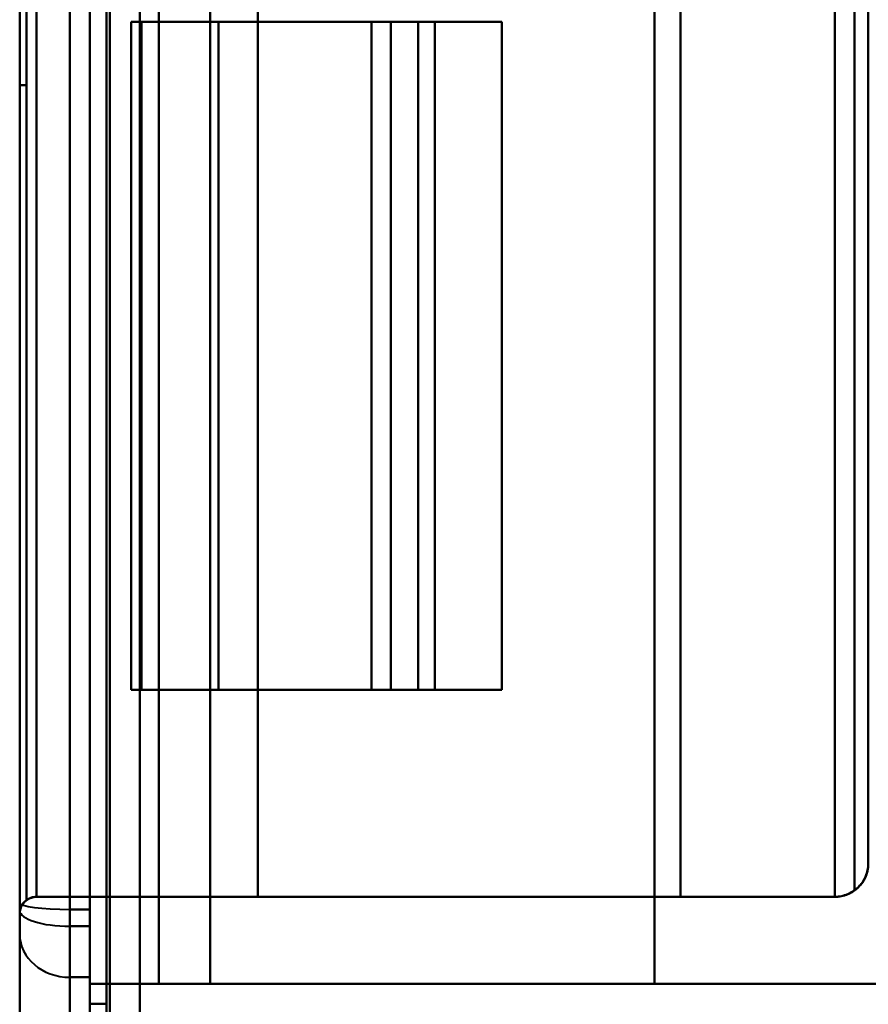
# Model space of a CAD drawing. Header units: millimetres. Extents: x -1392 to 1388, y -239 to 1267.
# Tile 53 of 91: x -478 to -453, y 583 to 613. Entities that reach past the tile are written whole.
import ezdxf

# ---------------------------------------------------------------- set-up
doc = ezdxf.new("R2010")
doc.units = ezdxf.units.MM
doc.layers.add('A-GENM', color=13, linetype='Continuous', lineweight=40)
doc.layers.add('G-IMPT', color=8, linetype='Continuous', lineweight=40)

# ---------------------------------------------------------------- blocks, each defined once
blk = doc.blocks.new('Maintenance r21 - Maintenance r21-762144-Droite')
at = {"layer": 'A-GENM'}
for p, q in [((-476, 0), (-476, 1138)), ((-476, 1138), (-476, 0))]:
    blk.add_line(p, q, dxfattribs=at)
blk = doc.blocks.new('NEXA 2000 CALQUES_dwg-762145-Droite')
at = {"layer": 'G-IMPT'}
for p, q in [((-476, 1137.772), (-476, 128.972)), ((-476, 1137.772), (-476, 128.972)), ((-476.6, 681.052), (-476.6, 585.692)), ((-476.6, 585.692), (-476.6, 681.052)), ((-476.6, 681.052), (-476.6, 585.692)), ((-476.6, 585.692), (-476.6, 681.052)), ((-476, 681.052), (-476, 585.692)), ((-476, 585.692), (-476, 681.052)), ((-476, 681.052), (-476, 585.692)), ((-476, 585.692), (-476, 681.052)), ((-478.1, 680.672), (-478.1, 586.072)), ((-478.1, 680.672), (-478.1, 586.072)), ((-478.1, 680.581), (-478.1, 586.164)), ((-478.1, 586.164), (-478.1, 680.581)), ((-478.1, 680.581), (-478.1, 586.164)), ((-478.1, 586.164), (-478.1, 680.581)), ((-476.6, 680.547), (-476.6, 586.198)), ((-476.6, 586.198), (-476.6, 680.547)), ((-476.6, 680.547), (-476.6, 586.198)), ((-476.6, 586.198), (-476.6, 680.547)), ((-476, 680.547), (-476, 586.198)), ((-476, 586.198), (-476, 680.547)), ((-476, 680.547), (-476, 586.198)), ((-476, 586.198), (-476, 680.547)), ((-478.1, 680.346), (-478.1, 586.398)), ((-478.1, 586.398), (-478.1, 680.346)), ((-478.1, 680.346), (-478.1, 586.398)), ((-478.1, 586.398), (-478.1, 680.346)), ((-452.7, 587.572), (-452.7, 679.172)), ((-452.7, 587.572), (-452.7, 679.172)), ((-478.1, 655.872), (-478.1, 610.872)), ((-478.1, 610.872), (-478.1, 655.872)), ((-478.1, 655.872), (-478.1, 610.872)), ((-478.1, 610.872), (-478.1, 655.872)), ((-477.9, 655.872), (-477.9, 610.872)), ((-477.9, 610.872), (-477.9, 655.872)), ((-477.9, 655.872), (-477.9, 610.872)), ((-477.9, 610.872), (-477.9, 655.872)), ((-474.765, 612.772), (-474.765, 592.772)), ((-474.765, 612.772), (-474.45, 612.772)), ((-474.45, 612.772), (-474.765, 612.772)), ((-474.765, 612.772), (-474.45, 612.772)), ((-474.45, 612.772), (-474.765, 612.772)), ((-465.67, 612.772), (-467.568, 612.772)), ((-467.568, 612.772), (-465.67, 612.772)), ((-465.67, 612.772), (-467.568, 612.772)), ((-467.568, 612.772), (-465.67, 612.772)), ((-465.67, 612.772), (-466.995, 612.772)), ((-466.995, 612.772), (-465.67, 612.772)), ((-465.67, 612.772), (-466.995, 612.772)), ((-466.995, 612.772), (-465.67, 612.772)), ((-466.172, 612.772), (-463.67, 612.772)), ((-463.67, 612.772), (-466.172, 612.772)), ((-466.172, 612.772), (-463.67, 612.772)), ((-463.67, 612.772), (-466.172, 612.772)), ((-465.67, 592.772), (-465.67, 612.772)), ((-465.67, 592.772), (-465.67, 612.772)), ((-463.67, 592.772), (-463.67, 612.772)), ((-474.45, 592.772), (-474.765, 592.772)), ((-474.765, 592.772), (-474.45, 592.772)), ((-474.45, 592.772), (-474.765, 592.772)), ((-474.765, 592.772), (-474.45, 592.772)), ((-467.568, 592.772), (-465.67, 592.772)), ((-465.67, 592.772), (-467.568, 592.772)), ((-467.568, 592.772), (-465.67, 592.772)), ((-465.67, 592.772), (-467.568, 592.772)), ((-466.995, 592.772), (-465.67, 592.772)), ((-465.67, 592.772), (-466.995, 592.772)), ((-466.995, 592.772), (-465.67, 592.772)), ((-465.67, 592.772), (-466.995, 592.772)), ((-463.67, 592.772), (-466.172, 592.772)), ((-466.172, 592.772), (-463.67, 592.772)), ((-463.67, 592.772), (-466.172, 592.772)), ((-466.172, 592.772), (-463.67, 592.772)), ((-478.1, 586.398), (-478.1, 585.455)), ((-478.1, 585.455), (-478.1, 586.398)), ((-478.1, 586.398), (-478.1, 585.455)), ((-478.1, 585.455), (-478.1, 586.398)), ((-470.972, 586.572), (-473.939, 586.572)), ((-473.939, 586.572), (-470.972, 586.572)), ((-470.972, 586.572), (-473.939, 586.572)), ((-473.939, 586.572), (-470.972, 586.572)), ((-478.1, 586.164), (-478.1, 585.455)), ((-478.1, 585.455), (-478.1, 586.164)), ((-478.1, 586.164), (-478.1, 585.455)), ((-478.1, 585.455), (-478.1, 586.164)), ((-476.6, 586.198), (-476.6, 584.165)), ((-476.6, 584.165), (-476.6, 586.198)), ((-476.6, 586.198), (-476.6, 584.165)), ((-476.6, 584.165), (-476.6, 586.198)), ((-476, 586.198), (-476, 584.165)), ((-476, 584.165), (-476, 586.198)), ((-476, 586.198), (-476, 584.165)), ((-476, 584.165), (-476, 586.198)), ((-476.6, 585.692), (-476.6, 584.165)), ((-476.6, 584.165), (-476.6, 585.692)), ((-476.6, 585.692), (-476.6, 584.165)), ((-476.6, 584.165), (-476.6, 585.692)), ((-476, 585.692), (-476, 584.468)), ((-476, 584.468), (-476, 585.692)), ((-476, 585.692), (-476, 584.468)), ((-476, 584.468), (-476, 585.692)), ((-478.1, 585.455), (-478.1, 578.372)), ((-478.1, 578.372), (-478.1, 585.455)), ((-478.1, 585.455), (-478.1, 578.372)), ((-478.1, 578.372), (-478.1, 585.455)), ((-476, 584.165), (-476, 584.468)), ((-476, 584.468), (-476, 584.165)), ((-476, 584.165), (-476, 584.468)), ((-476, 584.468), (-476, 584.165)), ((-476.6, 584.165), (-476.6, 576.872)), ((-476.6, 576.872), (-476.6, 584.165)), ((-476.6, 584.165), (-476.6, 576.872)), ((-476.6, 576.872), (-476.6, 584.165)), ((-476, 583.372), (-476, 584.165)), ((-476, 584.165), (-476, 583.372)), ((-476, 584.165), (-476, 576.872)), ((-476, 576.872), (-476, 584.165)), ((-476, 583.372), (-476, 584.165)), ((-476, 584.165), (-476, 576.872)), ((-476, 584.165), (-476, 583.372)), ((-476, 576.872), (-476, 584.165)), ((-473.938, 583.972), (-472.399, 583.972)), ((-472.399, 583.972), (-473.938, 583.972)), ((-473.938, 583.972), (-472.399, 583.972)), ((-472.399, 583.972), (-473.938, 583.972))]:
    blk.add_line(p, q, dxfattribs=at)
at = {"layer": 'G-IMPT', "flags": 128}
for points in [[(-476, 1137.772), (-476, 885.572), (-476, 633.372), (-476, 381.172), (-476, 128.972)], [(-476, 1137.772), (-476, 885.572), (-476, 633.372), (-476, 381.172), (-476, 128.972)], [(-476, 128.972), (-476, 381.172), (-476, 633.372), (-476, 885.572), (-476, 1137.772)], [(-476, 128.972), (-476, 381.172), (-476, 633.372), (-476, 885.572), (-476, 1137.772)], [(-476, 128.972), (-476, 381.172), (-476, 633.372), (-476, 885.572), (-476, 1137.772)], [(-476, 128.972), (-476, 381.172), (-476, 633.372), (-476, 885.572), (-476, 1137.772)], [(-476, 1137.772), (-476, 885.572), (-476, 633.372), (-476, 381.172), (-476, 128.972)], [(-476, 1137.772), (-476, 885.572), (-476, 633.372), (-476, 381.172), (-476, 128.972)], [(-475.5, 128.972), (-475.5, 381.172), (-475.5, 633.372), (-475.5, 885.572), (-475.5, 1137.772)], [(-475.5, 1137.772), (-475.5, 885.572), (-475.5, 633.372), (-475.5, 381.172), (-475.5, 128.972)], [(-475.5, 1137.772), (-475.5, 885.572), (-475.5, 633.372), (-475.5, 381.172), (-475.5, 128.972)], [(-475.5, 128.972), (-475.5, 381.172), (-475.5, 633.372), (-475.5, 885.572), (-475.5, 1137.772)], [(-475.4, 128.972), (-475.4, 381.172), (-475.4, 633.372), (-475.4, 885.572), (-475.4, 1137.772)], [(-475.4, 1137.772), (-475.4, 885.572), (-475.4, 633.372), (-475.4, 381.172), (-475.4, 128.972)], [(-475.4, 128.972), (-475.4, 381.172), (-475.4, 633.372), (-475.4, 885.572), (-475.4, 1137.772)], [(-475.4, 1137.772), (-475.4, 885.572), (-475.4, 633.372), (-475.4, 381.172), (-475.4, 128.972)], [(-475.4, 1137.772), (-475.4, 885.572), (-475.4, 633.372), (-475.4, 381.172), (-475.4, 128.972)], [(-475.4, 128.972), (-475.4, 381.172), (-475.4, 633.372), (-475.4, 885.572), (-475.4, 1137.772)], [(-475.4, 1137.772), (-475.4, 885.572), (-475.4, 633.372), (-475.4, 381.172), (-475.4, 128.972)], [(-475.4, 128.972), (-475.4, 381.172), (-475.4, 633.372), (-475.4, 885.572), (-475.4, 1137.772)], [(-475.4, 1137.772), (-475.4, 885.572), (-475.4, 633.372), (-475.4, 381.172), (-475.4, 128.972)], [(-475.4, 128.972), (-475.4, 381.172), (-475.4, 633.372), (-475.4, 885.572), (-475.4, 1137.772)], [(-475.4, 128.972), (-475.4, 381.172), (-475.4, 633.372), (-475.4, 885.572), (-475.4, 1137.772)], [(-475.4, 1137.772), (-475.4, 885.572), (-475.4, 633.372), (-475.4, 381.172), (-475.4, 128.972)], [(-474.5, 129.472), (-474.5, 381.422), (-474.5, 633.372), (-474.5, 885.322), (-474.5, 1137.272)], [(-474.5, 1137.272), (-474.5, 885.322), (-474.5, 633.372), (-474.5, 381.422), (-474.5, 129.472)], [(-474.5, 129.472), (-474.5, 381.422), (-474.5, 633.372), (-474.5, 885.322), (-474.5, 1137.272)], [(-474.5, 1137.272), (-474.5, 885.322), (-474.5, 633.372), (-474.5, 381.422), (-474.5, 129.472)], [(-474.5, 1137.272), (-474.5, 885.322), (-474.5, 633.372), (-474.5, 381.422), (-474.5, 129.472)], [(-474.5, 129.472), (-474.5, 381.422), (-474.5, 633.372), (-474.5, 885.322), (-474.5, 1137.272)], [(-474.5, 1137.272), (-474.5, 885.322), (-474.5, 633.372), (-474.5, 381.422), (-474.5, 129.472)], [(-474.5, 129.472), (-474.5, 381.422), (-474.5, 633.372), (-474.5, 885.322), (-474.5, 1137.272)], [(-474.5, 1137.272), (-474.5, 885.322), (-474.5, 633.372), (-474.5, 381.422), (-474.5, 129.472)], [(-474.5, 129.472), (-474.5, 381.422), (-474.5, 633.372), (-474.5, 885.322), (-474.5, 1137.272)], [(-474.5, 1137.272), (-474.5, 885.322), (-474.5, 633.372), (-474.5, 381.422), (-474.5, 129.472)], [(-474.5, 129.472), (-474.5, 381.422), (-474.5, 633.372), (-474.5, 885.322), (-474.5, 1137.272)], [(-474.5, 129.472), (-474.5, 381.422), (-474.5, 633.372), (-474.5, 885.322), (-474.5, 1137.272)], [(-474.5, 1137.272), (-474.5, 885.322), (-474.5, 633.372), (-474.5, 381.422), (-474.5, 129.472)], [(-474.5, 129.472), (-474.5, 381.422), (-474.5, 633.372), (-474.5, 885.322), (-474.5, 1137.272)], [(-474.5, 1137.272), (-474.5, 885.322), (-474.5, 633.372), (-474.5, 381.422), (-474.5, 129.472)], [(-476, 683.372), (-476, 658.372), (-476, 633.372), (-476, 608.372), (-476, 583.372)], [(-476, 583.372), (-476, 608.372), (-476, 633.372), (-476, 658.372), (-476, 683.372)], [(-476, 583.372), (-476, 608.372), (-476, 633.372), (-476, 658.372), (-476, 683.372)], [(-476, 683.372), (-476, 658.372), (-476, 633.372), (-476, 608.372), (-476, 583.372)], [(-475.5, 683.372), (-475.5, 658.372), (-475.5, 633.372), (-475.5, 608.372), (-475.5, 583.372)], [(-475.5, 583.372), (-475.5, 608.372), (-475.5, 633.372), (-475.5, 658.372), (-475.5, 683.372)], [(-475.5, 583.372), (-475.5, 608.372), (-475.5, 633.372), (-475.5, 658.372), (-475.5, 683.372)], [(-475.5, 683.372), (-475.5, 658.372), (-475.5, 633.372), (-475.5, 608.372), (-475.5, 583.372)], [(-476, 682.772), (-476, 658.072), (-476, 633.372), (-476, 608.672), (-476, 583.972)], [(-476, 583.972), (-476, 608.672), (-476, 633.372), (-476, 658.072), (-476, 682.772)], [(-476, 682.772), (-476, 658.072), (-476, 633.372), (-476, 608.672), (-476, 583.972)], [(-476, 583.972), (-476, 608.672), (-476, 633.372), (-476, 658.072), (-476, 682.772)], [(-476, 583.972), (-476, 608.672), (-476, 633.372), (-476, 658.072), (-476, 682.772)], [(-476, 682.772), (-476, 658.072), (-476, 633.372), (-476, 608.672), (-476, 583.972)], [(-476, 583.972), (-476, 608.672), (-476, 633.372), (-476, 658.072), (-476, 682.772)], [(-476, 682.772), (-476, 658.072), (-476, 633.372), (-476, 608.672), (-476, 583.972)], [(-473.938, 682.772), (-473.938, 658.072), (-473.938, 633.372), (-473.938, 608.672), (-473.938, 583.972)], [(-473.938, 583.972), (-473.938, 608.672), (-473.938, 633.372), (-473.938, 658.072), (-473.938, 682.772)], [(-473.938, 583.972), (-473.938, 608.672), (-473.938, 633.372), (-473.938, 658.072), (-473.938, 682.772)], [(-473.938, 682.772), (-473.938, 658.072), (-473.938, 633.372), (-473.938, 608.672), (-473.938, 583.972)], [(-472.399, 583.972), (-472.399, 608.672), (-472.399, 633.372), (-472.399, 658.072), (-472.399, 682.772)], [(-472.399, 682.772), (-472.399, 658.072), (-472.399, 633.372), (-472.399, 608.672), (-472.399, 583.972)], [(-472.399, 682.772), (-472.399, 658.072), (-472.399, 633.372), (-472.399, 608.672), (-472.399, 583.972)], [(-472.399, 583.972), (-472.399, 608.672), (-472.399, 633.372), (-472.399, 658.072), (-472.399, 682.772)], [(-459.1, 583.972), (-459.1, 608.672), (-459.1, 633.372), (-459.1, 658.072), (-459.1, 682.772)], [(-459.1, 682.772), (-459.1, 658.072), (-459.1, 633.372), (-459.1, 608.672), (-459.1, 583.972)], [(-459.1, 682.772), (-459.1, 658.072), (-459.1, 633.372), (-459.1, 608.672), (-459.1, 583.972)], [(-459.1, 583.972), (-459.1, 608.672), (-459.1, 633.372), (-459.1, 658.072), (-459.1, 682.772)], [(-478.1, 680.672), (-478.1, 657.022), (-478.1, 633.372), (-478.1, 609.722), (-478.1, 586.072)], [(-478.1, 586.072), (-478.1, 609.722), (-478.1, 633.372), (-478.1, 657.022), (-478.1, 680.672)], [(-478.1, 680.672), (-478.1, 657.022), (-478.1, 633.372), (-478.1, 609.722), (-478.1, 586.072)], [(-478.1, 586.072), (-478.1, 609.722), (-478.1, 633.372), (-478.1, 657.022), (-478.1, 680.672)], [(-478.1, 586.072), (-478.1, 609.722), (-478.1, 633.372), (-478.1, 657.022), (-478.1, 680.672)], [(-478.1, 680.672), (-478.1, 657.022), (-478.1, 633.372), (-478.1, 609.722), (-478.1, 586.072)], [(-478.1, 586.072), (-478.1, 609.722), (-478.1, 633.372), (-478.1, 657.022), (-478.1, 680.672)], [(-478.1, 680.672), (-478.1, 657.022), (-478.1, 633.372), (-478.1, 609.722), (-478.1, 586.072)], [(-478.1, 586.164), (-478.1, 591.903), (-478.1, 597.708), (-478.1, 603.571), (-478.1, 609.481), (-478.1, 615.43), (-478.1, 621.407), (-478.1, 627.403), (-478.1, 633.409), (-478.1, 639.415), (-478.1, 645.411), (-478.1, 651.388), (-478.1, 657.336), (-478.1, 663.245), (-478.1, 669.107), (-478.1, 674.912), (-478.1, 680.581)], [(-478.1, 680.581), (-478.1, 674.842), (-478.1, 669.036), (-478.1, 663.174), (-478.1, 657.263), (-478.1, 651.315), (-478.1, 645.338), (-478.1, 639.342), (-478.1, 633.336), (-478.1, 627.33), (-478.1, 621.334), (-478.1, 615.357), (-478.1, 609.409), (-478.1, 603.499), (-478.1, 597.637), (-478.1, 591.833), (-478.1, 586.164)], [(-478.1, 680.346), (-478.1, 666.396), (-478.1, 652.393), (-478.1, 638.36), (-478.1, 624.318), (-478.1, 610.292), (-478.1, 596.302), (-478.1, 586.398)], [(-478.1, 586.398), (-478.1, 600.348), (-478.1, 614.351), (-478.1, 628.385), (-478.1, 642.426), (-478.1, 656.453), (-478.1, 670.443), (-478.1, 680.346)], [(-477.896, 680.269), (-477.896, 656.821), (-477.896, 633.372), (-477.896, 609.924), (-477.896, 586.475)], [(-477.896, 586.475), (-477.896, 609.924), (-477.896, 633.372), (-477.896, 656.821), (-477.896, 680.269)], [(-477.896, 586.475), (-477.896, 609.924), (-477.896, 633.372), (-477.896, 656.821), (-477.896, 680.269)], [(-477.896, 680.269), (-477.896, 656.821), (-477.896, 633.372), (-477.896, 609.924), (-477.896, 586.475)], [(-477.6, 586.572), (-477.6, 609.972), (-477.6, 633.372), (-477.6, 656.772), (-477.6, 680.172)], [(-477.6, 680.172), (-477.6, 656.772), (-477.6, 633.372), (-477.6, 609.972), (-477.6, 586.572)], [(-477.6, 680.172), (-477.6, 656.772), (-477.6, 633.372), (-477.6, 609.972), (-477.6, 586.572)], [(-477.6, 586.572), (-477.6, 609.972), (-477.6, 633.372), (-477.6, 656.772), (-477.6, 680.172)], [(-473.939, 586.572), (-473.939, 609.972), (-473.939, 633.372), (-473.939, 656.772), (-473.939, 680.172)], [(-473.939, 680.172), (-473.939, 656.772), (-473.939, 633.372), (-473.939, 609.972), (-473.939, 586.572)], [(-473.939, 680.172), (-473.939, 656.772), (-473.939, 633.372), (-473.939, 609.972), (-473.939, 586.572)], [(-473.939, 586.572), (-473.939, 609.972), (-473.939, 633.372), (-473.939, 656.772), (-473.939, 680.172)], [(-470.972, 586.572), (-470.972, 609.972), (-470.972, 633.372), (-470.972, 656.772), (-470.972, 680.172)], [(-470.972, 680.172), (-470.972, 656.772), (-470.972, 633.372), (-470.972, 609.972), (-470.972, 586.572)], [(-470.972, 680.172), (-470.972, 656.772), (-470.972, 633.372), (-470.972, 609.972), (-470.972, 586.572)], [(-470.972, 586.572), (-470.972, 609.972), (-470.972, 633.372), (-470.972, 656.772), (-470.972, 680.172)], [(-458.322, 586.572), (-458.322, 609.972), (-458.322, 633.372), (-458.322, 656.772), (-458.322, 680.172)], [(-458.322, 680.172), (-458.322, 656.772), (-458.322, 633.372), (-458.322, 609.972), (-458.322, 586.572)], [(-458.322, 680.172), (-458.322, 656.772), (-458.322, 633.372), (-458.322, 609.972), (-458.322, 586.572)], [(-458.322, 586.572), (-458.322, 609.972), (-458.322, 633.372), (-458.322, 656.772), (-458.322, 680.172)], [(-453.7, 586.572), (-453.7, 609.972), (-453.7, 633.372), (-453.7, 656.772), (-453.7, 680.172)], [(-453.7, 680.172), (-453.7, 656.772), (-453.7, 633.372), (-453.7, 609.972), (-453.7, 586.572)], [(-453.7, 680.172), (-453.7, 656.772), (-453.7, 633.372), (-453.7, 609.972), (-453.7, 586.572)], [(-453.7, 586.572), (-453.7, 609.972), (-453.7, 633.372), (-453.7, 656.772), (-453.7, 680.172)], [(-453.109, 679.979), (-453.109, 656.675), (-453.109, 633.372), (-453.109, 610.069), (-453.109, 586.766)], [(-453.109, 586.766), (-453.109, 610.069), (-453.109, 633.372), (-453.109, 656.675), (-453.109, 679.979)], [(-453.109, 586.766), (-453.109, 610.069), (-453.109, 633.372), (-453.109, 656.675), (-453.109, 679.979)], [(-453.109, 679.979), (-453.109, 656.675), (-453.109, 633.372), (-453.109, 610.069), (-453.109, 586.766)], [(-452.7, 679.172), (-452.7, 656.272), (-452.7, 633.372), (-452.7, 610.472), (-452.7, 587.572)], [(-452.7, 587.572), (-452.7, 610.472), (-452.7, 633.372), (-452.7, 656.272), (-452.7, 679.172)], [(-452.7, 587.572), (-452.7, 610.472), (-452.7, 633.372), (-452.7, 656.272), (-452.7, 679.172)], [(-452.7, 679.172), (-452.7, 656.272), (-452.7, 633.372), (-452.7, 610.472), (-452.7, 587.572)], [(-478.1, 610.872), (-478.1, 622.122), (-478.1, 633.372), (-478.1, 644.622), (-478.1, 655.872)], [(-478.1, 655.872), (-478.1, 644.622), (-478.1, 633.372), (-478.1, 622.122), (-478.1, 610.872)], [(-478.1, 655.872), (-478.1, 644.622), (-478.1, 633.372), (-478.1, 622.122), (-478.1, 610.872)], [(-478.1, 610.872), (-478.1, 622.122), (-478.1, 633.372), (-478.1, 644.622), (-478.1, 655.872)], [(-477.9, 610.872), (-477.9, 622.122), (-477.9, 633.372), (-477.9, 644.622), (-477.9, 655.872)], [(-477.9, 655.872), (-477.9, 644.622), (-477.9, 633.372), (-477.9, 622.122), (-477.9, 610.872)], [(-477.9, 655.872), (-477.9, 644.622), (-477.9, 633.372), (-477.9, 622.122), (-477.9, 610.872)], [(-477.9, 610.872), (-477.9, 622.122), (-477.9, 633.372), (-477.9, 644.622), (-477.9, 655.872)], [(-476, 613.847), (-476, 606.502), (-476, 599.157), (-476, 591.812), (-476, 584.468)], [(-476, 584.468), (-476, 591.812), (-476, 599.157), (-476, 606.502), (-476, 613.847)], [(-475.5, 613.847), (-475.5, 606.228), (-475.5, 598.609), (-475.5, 590.991), (-475.5, 583.372)], [(-475.5, 583.372), (-475.5, 590.991), (-475.5, 598.609), (-475.5, 606.228), (-475.5, 613.847)], [(-476, 584.468), (-476, 591.575), (-476, 598.683), (-476, 605.79), (-476, 612.898)], [(-476, 612.898), (-476, 605.79), (-476, 598.683), (-476, 591.575), (-476, 584.468)], [(-475.5, 583.372), (-475.5, 590.754), (-475.5, 598.135), (-475.5, 605.517), (-475.5, 612.898)], [(-475.5, 612.898), (-475.5, 605.517), (-475.5, 598.135), (-475.5, 590.754), (-475.5, 583.372)], [(-474.765, 592.772), (-474.765, 597.772), (-474.765, 602.772), (-474.765, 607.772), (-474.765, 612.772)], [(-474.765, 612.772), (-474.765, 607.772), (-474.765, 602.772), (-474.765, 597.772), (-474.765, 592.772)], [(-474.765, 592.772), (-474.765, 597.772), (-474.765, 602.772), (-474.765, 607.772), (-474.765, 612.772)], [(-466.995, 612.772), (-468.938, 612.772), (-470.88, 612.772), (-472.823, 612.772), (-474.765, 612.772)], [(-474.765, 612.772), (-474.765, 607.772), (-474.765, 602.772), (-474.765, 597.772), (-474.765, 592.772)], [(-474.765, 612.772), (-472.823, 612.772), (-470.88, 612.772), (-468.938, 612.772), (-466.995, 612.772)], [(-474.765, 612.772), (-474.765, 607.772), (-474.765, 602.772), (-474.765, 597.772), (-474.765, 592.772)], [(-474.765, 612.772), (-474.765, 607.772), (-474.765, 602.772), (-474.765, 597.772), (-474.765, 592.772)], [(-474.765, 592.772), (-474.765, 597.772), (-474.765, 602.772), (-474.765, 607.772), (-474.765, 612.772)], [(-474.765, 612.772), (-472.823, 612.772), (-470.88, 612.772), (-468.938, 612.772), (-466.995, 612.772)], [(-474.765, 592.772), (-474.765, 597.772), (-474.765, 602.772), (-474.765, 607.772), (-474.765, 612.772)], [(-466.995, 612.772), (-468.938, 612.772), (-470.88, 612.772), (-472.823, 612.772), (-474.765, 612.772)], [(-474.45, 612.772), (-473.874, 612.772), (-473.298, 612.772), (-472.722, 612.772), (-472.146, 612.772)], [(-474.45, 592.772), (-474.45, 597.772), (-474.45, 602.772), (-474.45, 607.772), (-474.45, 612.772)], [(-474.45, 612.772), (-474.45, 607.772), (-474.45, 602.772), (-474.45, 597.772), (-474.45, 592.772)], [(-472.146, 612.772), (-472.722, 612.772), (-473.298, 612.772), (-473.874, 612.772), (-474.45, 612.772)], [(-472.146, 612.772), (-472.722, 612.772), (-473.298, 612.772), (-473.874, 612.772), (-474.45, 612.772)], [(-474.45, 612.772), (-474.45, 607.772), (-474.45, 602.772), (-474.45, 597.772), (-474.45, 592.772)], [(-474.45, 592.772), (-474.45, 597.772), (-474.45, 602.772), (-474.45, 607.772), (-474.45, 612.772)], [(-474.45, 612.772), (-473.874, 612.772), (-473.298, 612.772), (-472.722, 612.772), (-472.146, 612.772)], [(-472.146, 612.772), (-470.653, 612.772), (-469.159, 612.772), (-467.666, 612.772), (-466.172, 612.772)], [(-472.146, 592.772), (-472.146, 597.772), (-472.146, 602.772), (-472.146, 607.772), (-472.146, 612.772)], [(-472.146, 612.772), (-472.146, 607.772), (-472.146, 602.772), (-472.146, 597.772), (-472.146, 592.772)], [(-466.172, 612.772), (-467.666, 612.772), (-469.159, 612.772), (-470.653, 612.772), (-472.146, 612.772)], [(-466.172, 612.772), (-467.666, 612.772), (-469.159, 612.772), (-470.653, 612.772), (-472.146, 612.772)], [(-472.146, 612.772), (-472.146, 607.772), (-472.146, 602.772), (-472.146, 597.772), (-472.146, 592.772)], [(-472.146, 592.772), (-472.146, 597.772), (-472.146, 602.772), (-472.146, 607.772), (-472.146, 612.772)], [(-472.146, 612.772), (-470.653, 612.772), (-469.159, 612.772), (-467.666, 612.772), (-466.172, 612.772)], [(-467.568, 592.772), (-467.568, 597.772), (-467.568, 602.772), (-467.568, 607.772), (-467.568, 612.772)], [(-467.568, 612.772), (-466.594, 612.772), (-465.619, 612.772), (-464.645, 612.772), (-463.67, 612.772)], [(-463.67, 612.772), (-464.645, 612.772), (-465.619, 612.772), (-466.594, 612.772), (-467.568, 612.772)], [(-467.568, 612.772), (-467.568, 607.772), (-467.568, 602.772), (-467.568, 597.772), (-467.568, 592.772)], [(-467.568, 612.772), (-467.568, 607.772), (-467.568, 602.772), (-467.568, 597.772), (-467.568, 592.772)], [(-463.67, 612.772), (-464.645, 612.772), (-465.619, 612.772), (-466.594, 612.772), (-467.568, 612.772)], [(-467.568, 612.772), (-466.594, 612.772), (-465.619, 612.772), (-464.645, 612.772), (-463.67, 612.772)], [(-467.568, 592.772), (-467.568, 597.772), (-467.568, 602.772), (-467.568, 607.772), (-467.568, 612.772)], [(-466.995, 592.772), (-466.995, 597.772), (-466.995, 602.772), (-466.995, 607.772), (-466.995, 612.772)], [(-466.995, 612.772), (-466.995, 607.772), (-466.995, 602.772), (-466.995, 597.772), (-466.995, 592.772)], [(-466.995, 612.772), (-466.995, 607.772), (-466.995, 602.772), (-466.995, 597.772), (-466.995, 592.772)], [(-466.995, 592.772), (-466.995, 597.772), (-466.995, 602.772), (-466.995, 607.772), (-466.995, 612.772)], [(-466.172, 592.772), (-466.172, 597.772), (-466.172, 602.772), (-466.172, 607.772), (-466.172, 612.772)], [(-466.172, 612.772), (-466.172, 607.772), (-466.172, 602.772), (-466.172, 597.772), (-466.172, 592.772)], [(-466.172, 612.772), (-466.172, 607.772), (-466.172, 602.772), (-466.172, 597.772), (-466.172, 592.772)], [(-466.172, 592.772), (-466.172, 597.772), (-466.172, 602.772), (-466.172, 607.772), (-466.172, 612.772)], [(-465.67, 592.772), (-465.67, 597.772), (-465.67, 602.772), (-465.67, 607.772), (-465.67, 612.772)], [(-465.67, 612.772), (-465.67, 607.772), (-465.67, 602.772), (-465.67, 597.772), (-465.67, 592.772)], [(-465.67, 592.772), (-465.67, 597.772), (-465.67, 602.772), (-465.67, 607.772), (-465.67, 612.772)], [(-465.67, 612.772), (-465.67, 607.772), (-465.67, 602.772), (-465.67, 597.772), (-465.67, 592.772)], [(-465.67, 612.772), (-465.67, 607.772), (-465.67, 602.772), (-465.67, 597.772), (-465.67, 592.772)], [(-465.67, 612.772), (-465.67, 607.772), (-465.67, 602.772), (-465.67, 597.772), (-465.67, 592.772)], [(-465.67, 592.772), (-465.67, 597.772), (-465.67, 602.772), (-465.67, 607.772), (-465.67, 612.772)], [(-465.67, 592.772), (-465.67, 597.772), (-465.67, 602.772), (-465.67, 607.772), (-465.67, 612.772)], [(-463.67, 612.772), (-463.67, 607.772), (-463.67, 602.772), (-463.67, 597.772), (-463.67, 592.772)], [(-463.67, 612.772), (-463.67, 607.772), (-463.67, 602.772), (-463.67, 597.772), (-463.67, 592.772)], [(-463.67, 592.772), (-463.67, 597.772), (-463.67, 602.772), (-463.67, 607.772), (-463.67, 612.772)], [(-463.67, 592.772), (-463.67, 597.772), (-463.67, 602.772), (-463.67, 607.772), (-463.67, 612.772)], [(-463.67, 592.772), (-463.67, 597.772), (-463.67, 602.772), (-463.67, 607.772), (-463.67, 612.772)], [(-463.67, 612.772), (-463.67, 607.772), (-463.67, 602.772), (-463.67, 597.772), (-463.67, 592.772)], [(-463.67, 592.772), (-463.67, 597.772), (-463.67, 602.772), (-463.67, 607.772), (-463.67, 612.772)], [(-463.67, 612.772), (-463.67, 607.772), (-463.67, 602.772), (-463.67, 597.772), (-463.67, 592.772)], [(-478.1, 610.872), (-478.05, 610.872), (-478, 610.872), (-477.95, 610.872), (-477.9, 610.872)], [(-477.9, 610.872), (-477.95, 610.872), (-478, 610.872), (-478.05, 610.872), (-478.1, 610.872)], [(-478.1, 610.872), (-478.05, 610.872), (-478, 610.872), (-477.95, 610.872), (-477.9, 610.872)], [(-477.9, 610.872), (-477.95, 610.872), (-478, 610.872), (-478.05, 610.872), (-478.1, 610.872)], [(-477.9, 610.872), (-477.95, 610.872), (-478, 610.872), (-478.05, 610.872), (-478.1, 610.872)], [(-478.1, 610.872), (-478.05, 610.872), (-478, 610.872), (-477.95, 610.872), (-477.9, 610.872)], [(-477.9, 610.872), (-477.95, 610.872), (-478, 610.872), (-478.05, 610.872), (-478.1, 610.872)], [(-478.1, 610.872), (-478.05, 610.872), (-478, 610.872), (-477.95, 610.872), (-477.9, 610.872)], [(-474.765, 592.772), (-472.823, 592.772), (-470.88, 592.772), (-468.938, 592.772), (-466.995, 592.772)], [(-466.995, 592.772), (-468.938, 592.772), (-470.88, 592.772), (-472.823, 592.772), (-474.765, 592.772)], [(-466.995, 592.772), (-468.938, 592.772), (-470.88, 592.772), (-472.823, 592.772), (-474.765, 592.772)], [(-474.765, 592.772), (-472.823, 592.772), (-470.88, 592.772), (-468.938, 592.772), (-466.995, 592.772)], [(-472.146, 592.772), (-472.722, 592.772), (-473.298, 592.772), (-473.874, 592.772), (-474.45, 592.772)], [(-474.45, 592.772), (-473.874, 592.772), (-473.298, 592.772), (-472.722, 592.772), (-472.146, 592.772)], [(-474.45, 592.772), (-473.874, 592.772), (-473.298, 592.772), (-472.722, 592.772), (-472.146, 592.772)], [(-472.146, 592.772), (-472.722, 592.772), (-473.298, 592.772), (-473.874, 592.772), (-474.45, 592.772)], [(-466.172, 592.772), (-467.666, 592.772), (-469.159, 592.772), (-470.653, 592.772), (-472.146, 592.772)], [(-472.146, 592.772), (-470.653, 592.772), (-469.159, 592.772), (-467.666, 592.772), (-466.172, 592.772)], [(-472.146, 592.772), (-470.653, 592.772), (-469.159, 592.772), (-467.666, 592.772), (-466.172, 592.772)], [(-466.172, 592.772), (-467.666, 592.772), (-469.159, 592.772), (-470.653, 592.772), (-472.146, 592.772)], [(-463.67, 592.772), (-464.645, 592.772), (-465.619, 592.772), (-466.594, 592.772), (-467.568, 592.772)], [(-467.568, 592.772), (-466.594, 592.772), (-465.619, 592.772), (-464.645, 592.772), (-463.67, 592.772)], [(-467.568, 592.772), (-466.594, 592.772), (-465.619, 592.772), (-464.645, 592.772), (-463.67, 592.772)], [(-463.67, 592.772), (-464.645, 592.772), (-465.619, 592.772), (-466.594, 592.772), (-467.568, 592.772)], [(-478.1, 586.398), (-478.1, 586.347), (-478.1, 586.296), (-478.1, 586.245), (-478.1, 586.195), (-478.1, 586.146), (-478.1, 586.097), (-478.1, 586.049), (-478.1, 586.002), (-478.1, 585.956), (-478.1, 585.91), (-478.1, 585.866), (-478.1, 585.823), (-478.1, 585.781), (-478.1, 585.741), (-478.1, 585.701), (-478.1, 585.663), (-478.1, 585.627), (-478.1, 585.592), (-478.1, 585.559), (-478.1, 585.527), (-478.1, 585.497), (-478.1, 585.469), (-478.1, 585.455)], [(-478.1, 585.455), (-478.1, 585.482), (-478.1, 585.511), (-478.1, 585.542), (-478.1, 585.575), (-478.1, 585.609), (-478.1, 585.645), (-478.1, 585.682), (-478.1, 585.721), (-478.1, 585.76), (-478.1, 585.802), (-478.1, 585.844), (-478.1, 585.888), (-478.1, 585.933), (-478.1, 585.978), (-478.1, 586.025), (-478.1, 586.073), (-478.1, 586.121), (-478.1, 586.17), (-478.1, 586.22), (-478.1, 586.27), (-478.1, 586.321), (-478.1, 586.372), (-478.1, 586.398)], [(-477.6, 586.572), (-471.625, 586.572), (-465.65, 586.572), (-459.675, 586.572), (-453.7, 586.572)], [(-453.7, 586.572), (-459.675, 586.572), (-465.65, 586.572), (-471.625, 586.572), (-477.6, 586.572)], [(-477.6, 586.572), (-476.685, 586.572), (-475.77, 586.572), (-474.855, 586.572), (-473.939, 586.572)], [(-473.939, 586.572), (-474.855, 586.572), (-475.77, 586.572), (-476.685, 586.572), (-477.6, 586.572)], [(-473.939, 586.572), (-474.855, 586.572), (-475.77, 586.572), (-476.685, 586.572), (-477.6, 586.572)], [(-477.6, 586.572), (-471.625, 586.572), (-465.65, 586.572), (-459.675, 586.572), (-453.7, 586.572)], [(-453.7, 586.572), (-459.675, 586.572), (-465.65, 586.572), (-471.625, 586.572), (-477.6, 586.572)], [(-477.6, 586.572), (-476.685, 586.572), (-475.77, 586.572), (-474.855, 586.572), (-473.939, 586.572)], [(-458.322, 586.572), (-461.485, 586.572), (-464.647, 586.572), (-467.809, 586.572), (-470.972, 586.572)], [(-470.972, 586.572), (-467.809, 586.572), (-464.647, 586.572), (-461.485, 586.572), (-458.322, 586.572)], [(-470.972, 586.572), (-467.809, 586.572), (-464.647, 586.572), (-461.485, 586.572), (-458.322, 586.572)], [(-458.322, 586.572), (-461.485, 586.572), (-464.647, 586.572), (-467.809, 586.572), (-470.972, 586.572)], [(-453.7, 586.572), (-454.856, 586.572), (-456.011, 586.572), (-457.167, 586.572), (-458.322, 586.572)], [(-458.322, 586.572), (-457.167, 586.572), (-456.011, 586.572), (-454.856, 586.572), (-453.7, 586.572)], [(-458.322, 586.572), (-457.167, 586.572), (-456.011, 586.572), (-454.856, 586.572), (-453.7, 586.572)], [(-453.7, 586.572), (-454.856, 586.572), (-456.011, 586.572), (-457.167, 586.572), (-458.322, 586.572)], [(-478.1, 585.455), (-478.1, 585.482), (-478.1, 585.511), (-478.1, 585.542), (-478.1, 585.575), (-478.1, 585.609), (-478.1, 585.645), (-478.1, 585.682), (-478.1, 585.721), (-478.1, 585.76), (-478.1, 585.802), (-478.1, 585.844), (-478.1, 585.888), (-478.1, 585.933), (-478.1, 585.978), (-478.1, 586.025), (-478.1, 586.073), (-478.1, 586.121), (-478.1, 586.164)], [(-478.1, 586.164), (-478.1, 586.115), (-478.1, 586.066), (-478.1, 586.019), (-478.1, 585.972), (-478.1, 585.927), (-478.1, 585.882), (-478.1, 585.839), (-478.1, 585.796), (-478.1, 585.755), (-478.1, 585.715), (-478.1, 585.677), (-478.1, 585.64), (-478.1, 585.604), (-478.1, 585.571), (-478.1, 585.538), (-478.1, 585.508), (-478.1, 585.479), (-478.1, 585.455)], [(-476, 586.198), (-476.15, 586.198), (-476.3, 586.198), (-476.45, 586.198), (-476.6, 586.198)], [(-476.6, 586.198), (-476.45, 586.198), (-476.3, 586.198), (-476.15, 586.198), (-476, 586.198)], [(-476, 586.198), (-476.15, 586.198), (-476.3, 586.198), (-476.45, 586.198), (-476.6, 586.198)], [(-476.6, 586.198), (-476.45, 586.198), (-476.3, 586.198), (-476.15, 586.198), (-476, 586.198)], [(-476, 585.692), (-476.15, 585.692), (-476.3, 585.692), (-476.45, 585.692), (-476.6, 585.692)], [(-476.6, 585.692), (-476.45, 585.692), (-476.3, 585.692), (-476.15, 585.692), (-476, 585.692)], [(-476, 585.692), (-476.15, 585.692), (-476.3, 585.692), (-476.45, 585.692), (-476.6, 585.692)], [(-476.6, 585.692), (-476.45, 585.692), (-476.3, 585.692), (-476.15, 585.692), (-476, 585.692)], [(-478.1, 578.372), (-478.1, 578.413), (-478.1, 578.534), (-478.1, 578.735), (-478.1, 579.017), (-478.1, 579.378), (-478.1, 579.818), (-478.1, 580.337), (-478.1, 580.933), (-478.1, 581.606), (-478.1, 582.354), (-478.1, 583.177), (-478.1, 584.073), (-478.1, 585.04), (-478.1, 585.455)], [(-478.1, 585.455), (-478.1, 584.459), (-478.1, 583.534), (-478.1, 582.681), (-478.1, 581.902), (-478.1, 581.198), (-478.1, 580.571), (-478.1, 580.02), (-478.1, 579.548), (-478.1, 579.154), (-478.1, 578.84), (-478.1, 578.606), (-478.1, 578.452), (-478.1, 578.379), (-478.1, 578.372)], [(-478.1, 578.372), (-478.1, 578.413), (-478.1, 578.534), (-478.1, 578.735), (-478.1, 579.017), (-478.1, 579.378), (-478.1, 579.818), (-478.1, 580.337), (-478.1, 580.933), (-478.1, 581.606), (-478.1, 582.354), (-478.1, 583.177), (-478.1, 584.073), (-478.1, 585.04), (-478.1, 585.455)], [(-478.1, 585.455), (-478.1, 584.459), (-478.1, 583.534), (-478.1, 582.681), (-478.1, 581.902), (-478.1, 581.198), (-478.1, 580.571), (-478.1, 580.02), (-478.1, 579.548), (-478.1, 579.154), (-478.1, 578.84), (-478.1, 578.606), (-478.1, 578.452), (-478.1, 578.379), (-478.1, 578.372)], [(-476, 584.468), (-476, 584.194), (-476, 583.92), (-476, 583.646), (-476, 583.372)], [(-476, 583.372), (-476, 583.646), (-476, 583.92), (-476, 584.194), (-476, 584.468)], [(-476, 583.372), (-476, 583.646), (-476, 583.92), (-476, 584.194), (-476, 584.468)], [(-476, 584.468), (-476, 584.194), (-476, 583.92), (-476, 583.646), (-476, 583.372)], [(-476, 584.165), (-476.15, 584.165), (-476.3, 584.165), (-476.45, 584.165), (-476.6, 584.165)], [(-476.6, 584.165), (-476.45, 584.165), (-476.3, 584.165), (-476.15, 584.165), (-476, 584.165)], [(-476, 584.165), (-476.15, 584.165), (-476.3, 584.165), (-476.45, 584.165), (-476.6, 584.165)], [(-476.6, 584.165), (-476.45, 584.165), (-476.3, 584.165), (-476.15, 584.165), (-476, 584.165)], [(-476.6, 584.165), (-476.45, 584.165), (-476.3, 584.165), (-476.15, 584.165), (-476, 584.165)], [(-476, 584.165), (-476.15, 584.165), (-476.3, 584.165), (-476.45, 584.165), (-476.6, 584.165)], [(-476.6, 584.165), (-476.45, 584.165), (-476.3, 584.165), (-476.15, 584.165), (-476, 584.165)], [(-476, 584.165), (-476.15, 584.165), (-476.3, 584.165), (-476.45, 584.165), (-476.6, 584.165)], [(-476, 583.972), (-475.485, 583.972), (-474.969, 583.972), (-474.454, 583.972), (-473.938, 583.972)], [(-473.938, 583.972), (-474.454, 583.972), (-474.969, 583.972), (-475.485, 583.972), (-476, 583.972)], [(-476, 583.972), (-469.525, 583.972), (-463.05, 583.972), (-456.575, 583.972), (-450.1, 583.972)], [(-450.1, 583.972), (-456.575, 583.972), (-463.05, 583.972), (-469.525, 583.972), (-476, 583.972)], [(-476, 583.972), (-475.485, 583.972), (-474.969, 583.972), (-474.454, 583.972), (-473.938, 583.972)], [(-450.1, 583.972), (-456.575, 583.972), (-463.05, 583.972), (-469.525, 583.972), (-476, 583.972)], [(-473.938, 583.972), (-474.454, 583.972), (-474.969, 583.972), (-475.485, 583.972), (-476, 583.972)], [(-476, 583.972), (-469.525, 583.972), (-463.05, 583.972), (-456.575, 583.972), (-450.1, 583.972)], [(-472.399, 583.972), (-469.075, 583.972), (-465.75, 583.972), (-462.425, 583.972), (-459.1, 583.972)], [(-459.1, 583.972), (-462.425, 583.972), (-465.75, 583.972), (-469.075, 583.972), (-472.399, 583.972)], [(-459.1, 583.972), (-462.425, 583.972), (-465.75, 583.972), (-469.075, 583.972), (-472.399, 583.972)], [(-472.399, 583.972), (-469.075, 583.972), (-465.75, 583.972), (-462.425, 583.972), (-459.1, 583.972)], [(-459.1, 583.972), (-457.45, 583.972), (-455.8, 583.972), (-454.15, 583.972), (-452.5, 583.972)], [(-452.5, 583.972), (-454.15, 583.972), (-455.8, 583.972), (-457.45, 583.972), (-459.1, 583.972)], [(-452.5, 583.972), (-454.15, 583.972), (-455.8, 583.972), (-457.45, 583.972), (-459.1, 583.972)], [(-459.1, 583.972), (-457.45, 583.972), (-455.8, 583.972), (-454.15, 583.972), (-452.5, 583.972)], [(-475.5, 583.372), (-475.625, 583.372), (-475.75, 583.372), (-475.875, 583.372), (-476, 583.372)], [(-476, 583.372), (-475.875, 583.372), (-475.75, 583.372), (-475.625, 583.372), (-475.5, 583.372)], [(-475.5, 583.372), (-475.625, 583.372), (-475.75, 583.372), (-475.875, 583.372), (-476, 583.372)], [(-476, 583.372), (-475.875, 583.372), (-475.75, 583.372), (-475.625, 583.372), (-475.5, 583.372)], [(-476, 583.372), (-475.875, 583.372), (-475.75, 583.372), (-475.625, 583.372), (-475.5, 583.372)], [(-475.5, 583.372), (-475.625, 583.372), (-475.75, 583.372), (-475.875, 583.372), (-476, 583.372)], [(-475.5, 583.372), (-475.625, 583.372), (-475.75, 583.372), (-475.875, 583.372), (-476, 583.372)], [(-476, 583.372), (-475.875, 583.372), (-475.75, 583.372), (-475.625, 583.372), (-475.5, 583.372)]]:
    blk.add_lwpolyline(points, dxfattribs=at)
at = {"layer": 'G-IMPT'}
for centre, major_axis, ratio, start_param, end_param in [((-476.6, 586.398), (-1.5, 0), 0.133805, 0, 1.570796), ((-476.6, 586.398), (1.5, 0), 0.133805, 3.141593, 4.712389), ((-476.6, 586.398), (-1.5, 0), 0.133805, 0, 1.570796), ((-476.6, 586.398), (-1.5, 0), 0.133805, 0, 1.570796), ((-476.6, 586.164), (1.5, 0), 0.314335, 3.141593, 4.712389), ((-476.6, 586.164), (-1.5, 0), 0.314335, 0, 1.570796), ((-476.6, 586.164), (-1.5, 0), 0.314335, 0, 1.570796), ((-476.6, 586.164), (-1.5, 0), 0.314335, 0, 1.570796), ((-476.6, 585.455), (-1.5, 0), 0.859597, 0, 1.570796), ((-476.6, 585.455), (-1.5, 0), 0.859597, 0, 1.570796), ((-476.6, 585.455), (1.5, 0), 0.859597, 3.141593, 4.712389), ((-476.6, 585.455), (-1.5, 0), 0.859597, 0, 1.570796), ((-476.6, 585.455), (-1.5, 0), 0.859597, 0, 1.570796), ((-476.6, 585.455), (-1.5, 0), 0.859597, 0, 1.570796), ((-476.6, 585.455), (1.5, 0), 0.859597, 3.141593, 4.712389), ((-476.6, 585.455), (1.5, 0), 0.859597, 3.141593, 4.712389)]:
    blk.add_ellipse(centre, major_axis=major_axis, ratio=ratio, start_param=start_param, end_param=end_param, dxfattribs=at)
for points in [[(-452.7, 587.572), (-452.7, 587.505), (-452.713, 587.374), (-452.77, 587.194), (-452.863, 587.022), (-452.988, 586.872), (-453.141, 586.746), (-453.315, 586.648), (-453.504, 586.591), (-453.635, 586.575), (-453.7, 586.572)], [(-453.7, 586.572), (-453.635, 586.572), (-453.504, 586.585), (-453.315, 586.642), (-453.141, 586.735), (-452.988, 586.861), (-452.863, 587.013), (-452.77, 587.187), (-452.713, 587.376), (-452.7, 587.507), (-452.7, 587.572)], [(-453.7, 586.572), (-453.635, 586.575), (-453.504, 586.591), (-453.315, 586.648), (-453.141, 586.746), (-452.988, 586.872), (-452.863, 587.022), (-452.77, 587.194), (-452.713, 587.374), (-452.7, 587.505), (-452.7, 587.572)], [(-452.7, 587.572), (-452.7, 587.507), (-452.713, 587.376), (-452.77, 587.187), (-452.863, 587.013), (-452.988, 586.861), (-453.141, 586.735), (-453.315, 586.642), (-453.504, 586.585), (-453.635, 586.572), (-453.7, 586.572)], [(-453.109, 586.766), (-453.045, 586.813), (-452.93, 586.92), (-452.8, 587.117), (-452.718, 587.339), (-452.7, 587.493), (-452.7, 587.572)], [(-453.109, 586.766), (-453.045, 586.812), (-452.93, 586.92), (-452.8, 587.116), (-452.718, 587.338), (-452.7, 587.494), (-452.7, 587.572)], [(-453.109, 586.766), (-453.151, 586.735), (-453.241, 586.679), (-453.387, 586.618), (-453.542, 586.581), (-453.647, 586.572), (-453.7, 586.572)], [(-453.7, 586.572), (-453.595, 586.572), (-453.384, 586.606), (-453.193, 586.704), (-453.109, 586.766)], [(-453.7, 586.572), (-453.647, 586.572), (-453.542, 586.581), (-453.387, 586.618), (-453.241, 586.679), (-453.151, 586.735), (-453.109, 586.766)], [(-453.109, 586.766), (-453.193, 586.704), (-453.384, 586.606), (-453.595, 586.572), (-453.7, 586.572)], [(-477.896, 586.475), (-477.853, 586.507), (-477.758, 586.555), (-477.653, 586.572), (-477.6, 586.572)], [(-477.6, 586.572), (-477.653, 586.572), (-477.758, 586.555), (-477.853, 586.507), (-477.896, 586.475)], [(-477.6, 586.572), (-477.653, 586.572), (-477.758, 586.555), (-477.853, 586.507), (-477.896, 586.475)], [(-477.896, 586.475), (-477.853, 586.507), (-477.758, 586.555), (-477.653, 586.572), (-477.6, 586.572)]]:
    blk.add_open_spline(points, degree=3, dxfattribs=at)
for points, knots in [([(-452.7, 587.572), (-452.7, 587.494), (-452.714, 587.377), (-452.77, 587.19), (-452.877, 586.979), (-453.014, 586.835), (-453.109, 586.766)], [0, 0, 0, 0, 0.25, 0.375, 0.625, 1, 1, 1, 1]), ([(-452.7, 587.572), (-452.7, 587.493), (-452.714, 587.378), (-452.77, 587.19), (-452.877, 586.979), (-453.014, 586.837), (-453.109, 586.766)], [0, 0, 0, 0, 0.25, 0.375, 0.625, 1, 1, 1, 1]), ([(-478.1, 586.072), (-478.1, 586.138), (-478.077, 586.252), (-477.992, 586.394), (-477.845, 586.528), (-477.698, 586.572), (-477.6, 586.572)], [0, 0, 0, 0, 0.25, 0.4375, 0.625, 1, 1, 1, 1]), ([(-477.6, 586.572), (-477.666, 586.57), (-477.78, 586.547), (-477.922, 586.458), (-478.055, 586.312), (-478.1, 586.174), (-478.1, 586.072)], [0, 0, 0, 0, 0.25, 0.4375, 0.625, 1, 1, 1, 1]), ([(-477.6, 586.572), (-477.666, 586.572), (-477.78, 586.549), (-477.922, 586.464), (-478.055, 586.317), (-478.1, 586.17), (-478.1, 586.072)], [0, 0, 0, 0, 0.25, 0.4375, 0.625, 1, 1, 1, 1]), ([(-478.1, 586.072), (-478.1, 586.14), (-478.077, 586.249), (-477.992, 586.389), (-477.845, 586.522), (-477.698, 586.569), (-477.6, 586.572)], [0, 0, 0, 0, 0.25, 0.4375, 0.625, 1, 1, 1, 1]), ([(-478.1, 586.072), (-478.1, 586.112), (-478.091, 586.189), (-478.037, 586.337), (-477.959, 586.428), (-477.896, 586.475)], [0, 0, 0, 0, 0.25, 0.5, 1, 1, 1, 1]), ([(-477.896, 586.475), (-477.943, 586.441), (-478.025, 586.355), (-478.089, 586.209), (-478.1, 586.111), (-478.1, 586.072)], [0, 0, 0, 0, 0.375, 0.75, 1, 1, 1, 1]), ([(-478.1, 586.072), (-478.1, 586.111), (-478.091, 586.19), (-478.037, 586.337), (-477.959, 586.429), (-477.896, 586.475)], [0, 0, 0, 0, 0.25, 0.5, 1, 1, 1, 1]), ([(-477.896, 586.475), (-477.943, 586.44), (-478.025, 586.355), (-478.089, 586.208), (-478.1, 586.112), (-478.1, 586.072)], [0, 0, 0, 0, 0.375, 0.75, 1, 1, 1, 1])]:
    blk.add_open_spline(points, degree=3, knots=knots, dxfattribs=at)

msp = doc.modelspace()

# ---------------------------------------------------------------- block references
at = {"layer": 'A-GENM'}
msp.add_blockref('Maintenance r21 - Maintenance r21-762144-Droite', (0, 0), dxfattribs=at)
at = {"layer": 'G-IMPT'}
msp.add_blockref('NEXA 2000 CALQUES_dwg-762145-Droite', (0, 0), dxfattribs=at)

doc.saveas('drawing.dxf')
